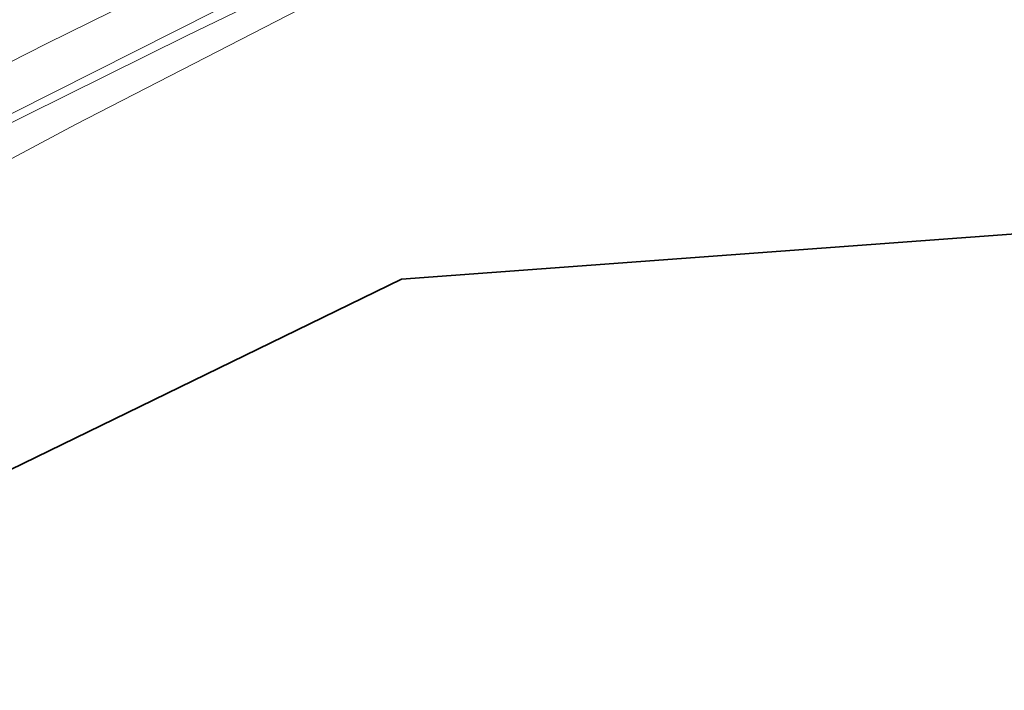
# Model space of a CAD drawing. Header units: metres. Extents: x 163628 to 167676, y 402708 to 405373.
# Tile 38 of 256: x 164388 to 164447, y 403335 to 403376. Entities that reach past the tile are written whole.
import ezdxf

# ---------------------------------------------------------------- set-up
doc = ezdxf.new("R2010")
doc.units = ezdxf.units.M
doc.layers.add('X-CA190022.004-UO-ARC_Arcering$0$N-GV-GR-GRAS-A-200 GRASMENGSEL 01 KRUIDENMENGSEL', color=44, linetype='Continuous', lineweight=18, transparency=0.5)
for name, color, linetype, lineweight in [('X-CA190022.004-UO-BGT_Ondergrond$0$GE_401_OTDErf_Vlak_GEM', 253, 'Continuous', 9), ('X-CA190022.004-UO-BGT_Ondergrond$0$GE_504_WTDWaterloop_sloot_Vlak_GEM', 253, 'Continuous', 9), ('X-CA190022.004-UO-BGT_Ondergrond$0$GE_541_OWTOever_slootkant_Vlak_GEM', 253, 'Continuous', 9), ('X-CA190022.004-UO-BGT_Ondergrond$0$GE_601_PNDgrondvlakpand_Vlak_MV_GEM', 34, 'Continuous', 35), ('X-CA190022.004-UO-KAD_Percelen$0$B-WE-KG-GRENS_PERCEEL-GV', 150, 'Continuous', 9)]:
    doc.layers.add(name, color=color, linetype=linetype, lineweight=lineweight)

msp = doc.modelspace()

# ---------------------------------------------------------------- hatches: boundary and pattern name
at = {"layer": 'X-CA190022.004-UO-ARC_Arcering$0$N-GV-GR-GRAS-A-200 GRASMENGSEL 01 KRUIDENMENGSEL'}
h = msp.add_hatch(dxfattribs=at)
h.set_pattern_fill('AGR-GRAS_02-SO', color=256, scale=0.1, pattern_type=2)
h.set_pattern_definition([(0, (0, 0), (1, 1), [0.25, -0.75]), (0, (0.55, 0.6), (1, 1), [0.25, -0.75]), (90, (0.1, 0.35), (-1, 1), [0.25, -0.75]), (90, (0.5, 0.7), (-1, 1), [0.25, -0.75]), (45, (0.2, 0.7), (0, 1), [0.25, -1.164213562]), (135, (0.55, 0), (-1, 0), [0.25, -1.164213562]), (26.5650512, (0.25, 0.3), (1, 4e-10), [0.25, -1.986067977]), (26.5650512, (0.7, 0.8), (1, 4e-10), [0.25, -1.986067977]), (63.43494882, (0.7, 0), (5e-11, 1), [0.25, -1.986067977]), (63.43494882, (0.25, 0.45), (5e-11, 1), [0.25, -1.986067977]), (63.43494882, (0.6, 0.2), (5e-11, 1), [0.25, -1.986067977]), (116.5650512, (0, 0.55), (-4e-10, 1), [0.25, -1.986067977]), (153.43494882, (0.2, 0.15), (-1, 5e-11), [0.25, -1.986067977])])
edge = h.paths.add_edge_path()
edge.add_line((164426.617, 403420.12), (164425.948, 403421.459))
edge.add_line((164425.948, 403421.459), (164396.651, 403407.199))
edge.add_line((164396.651, 403407.199), (164370.322, 403394.225))
edge.add_line((164370.322, 403394.225), (164348.121, 403382.407))
edge.add_line((164348.121, 403382.407), (164330.425, 403372.846))
edge.add_line((164330.425, 403372.846), (164319.162, 403366.391))
edge.add_line((164319.162, 403366.391), (164296.168, 403352.517))
edge.add_line((164296.168, 403352.517), (164273.361, 403337.807))
edge.add_line((164273.361, 403337.807), (164265.474, 403332.533))
edge.add_line((164265.474, 403332.533), (164256.88, 403326.629))
edge.add_line((164256.88, 403326.629), (164249.633, 403321.48))
edge.add_line((164249.633, 403321.48), (164244.343, 403317.721))
edge.add_line((164244.343, 403317.721), (164240.156, 403314.657))
edge.add_line((164240.156, 403314.657), (164232.707, 403309.203))
edge.add_line((164232.707, 403309.203), (164214.782, 403295.659))
edge.add_line((164214.782, 403295.659), (164201.6, 403285.197))
edge.add_arc((164265.938, 403204.125), 103.5, 128.43539, 130.6698)
edge.add_line((164198.488, 403282.627), (164199.761, 403281.076))
edge.add_line((164199.761, 403281.076), (164205.032, 403285.787))
edge.add_arc((164271.675, 403211.231), 100, 128.43539, 131.79221, ccw=False)
edge.add_line((164209.512, 403289.561), (164215.701, 403294.473))
edge.add_line((164215.701, 403294.473), (164233.603, 403308))
edge.add_line((164233.603, 403308), (164241.042, 403313.446))
edge.add_line((164241.042, 403313.446), (164245.22, 403316.504))
edge.add_line((164245.22, 403316.504), (164250.502, 403320.258))
edge.add_line((164250.502, 403320.258), (164257.739, 403325.399))
edge.add_line((164257.739, 403325.399), (164266.316, 403331.291))
edge.add_line((164266.316, 403331.291), (164274.184, 403336.553))
edge.add_line((164274.184, 403336.553), (164296.962, 403351.244))
edge.add_line((164296.962, 403351.244), (164319.922, 403365.098))
edge.add_line((164319.922, 403365.098), (164331.155, 403371.535))
edge.add_line((164331.155, 403371.535), (164348.829, 403381.085))
edge.add_line((164348.829, 403381.085), (164371.006, 403392.89))
edge.add_line((164371.006, 403392.89), (164397.311, 403405.852))
edge.add_line((164397.311, 403405.852), (164426.617, 403420.12))

# ---------------------------------------------------------------- linework, layer by layer
at = {"layer": 'X-CA190022.004-UO-BGT_Ondergrond$0$GE_401_OTDErf_Vlak_GEM', "flags": 128}
for points in [[(164318.271, 403328.928), (164328.944, 403335.567), (164339.738, 403342.06), (164352.683, 403349.048), (164364.941, 403355.617), (164377.549, 403362.178), (164391.056, 403369.382), (164407.491, 403377.871), (164427.97, 403388.858), (164441.975, 403395.917), (164452.283, 403401.37), (164453.126, 403403.335), (164455.882, 403405.808), (164461.191, 403409.172), (164471.709, 403413.607), (164476.252, 403415.868), (164480.879, 403417.646)], [(164459.34, 403244.36), (164458.98, 403249.35), (164451.064, 403357.976), (164450.697, 403362.962), (164410.791, 403360.027), (164331.744, 403321.501), (164292.812, 403296.784), (164225.762, 403249.94), (164227.415, 403227.365)]]:
    msp.add_lwpolyline(points, dxfattribs=at)
at = {"layer": 'X-CA190022.004-UO-BGT_Ondergrond$0$GE_504_WTDWaterloop_sloot_Vlak_GEM', "flags": 128}
msp.add_lwpolyline([(164306.38, 403328.462), (164329.572, 403342.458), (164353.085, 403355.54), (164370.775, 403364.872), (164389.322, 403374.292), (164407.628, 403383.327), (164425.126, 403392.066), (164436.189, 403397.516), (164440.108, 403399.462), (164441.025, 403397.721), (164431.907, 403393.079), (164418.83, 403386.562), (164404.407, 403378.75), (164387.325, 403370.106)], dxfattribs=at)
at = {"layer": 'X-CA190022.004-UO-BGT_Ondergrond$0$GE_541_OWTOever_slootkant_Vlak_GEM', "flags": 128}
for points in [[(164315.411, 403337.796), (164330.106, 403346.329), (164342.639, 403352.83), (164364.838, 403364.953), (164384.642, 403375.1), (164404.334, 403384.783), (164435.646, 403400.325), (164438.845, 403401.859), (164440.108, 403399.462), (164436.189, 403397.516), (164425.126, 403392.066), (164407.628, 403383.327), (164389.322, 403374.292), (164370.775, 403364.872), (164353.085, 403355.54), (164329.572, 403342.458), (164306.38, 403328.462)], [(164324.724, 403335.424), (164340.757, 403344.812), (164355.733, 403353.081), (164387.325, 403370.106), (164404.407, 403378.75), (164418.83, 403386.562), (164431.907, 403393.079), (164441.025, 403397.721), (164441.975, 403395.917)], [(164441.975, 403395.917), (164427.97, 403388.858), (164407.491, 403377.871), (164391.056, 403369.382), (164377.549, 403362.178), (164364.941, 403355.617), (164352.683, 403349.048), (164339.738, 403342.06), (164328.944, 403335.567), (164318.271, 403328.928)]]:
    msp.add_lwpolyline(points, dxfattribs=at)
at = {"layer": 'X-CA190022.004-UO-BGT_Ondergrond$0$GE_601_PNDgrondvlakpand_Vlak_MV_GEM', "flags": 128}
msp.add_lwpolyline([(164451.064, 403357.976), (164458.98, 403249.35), (164459.34, 403244.36), (164453.748, 403243.95), (164453.34, 403243.92), (164337.868, 403235.458), (164335.639, 403265.866), (164304.86, 403263.604), (164305.46, 403255.426), (164303.66, 403253.318), (164305.028, 403234.668), (164297.717, 403234.125), (164297.797, 403232.527), (164272.587, 403230.678), (164261.787, 403229.886), (164227.415, 403227.365), (164225.762, 403249.94), (164292.812, 403296.784), (164331.744, 403321.501), (164410.791, 403360.027), (164450.697, 403362.962), (164451.064, 403357.976)], dxfattribs=at)
at = {"layer": 'X-CA190022.004-UO-KAD_Percelen$0$B-WE-KG-GRENS_PERCEEL-GV', "flags": 128}
msp.add_lwpolyline([(164317.093, 403330.96), (164327.091, 403336.771), (164345.274, 403347.596), (164358.377, 403354.762), (164371.136, 403361.559), (164397.764, 403374.75), (164420.417, 403385.713), (164439.743, 403395.067), (164439.548, 403397.62), (164455.428, 403404.573), (164468.748, 403410.406), (164466.349, 403415.367), (164408.841, 403387.712), (164374.895, 403370.972), (164363.145, 403364.918), (164343.747, 403354.336), (164330.341, 403346.655), (164316.027, 403338.203)], dxfattribs=at)
msp.add_lwpolyline([(164467.899, 403234.987), (164456.621, 403388.359), (164455.852, 403398.81), (164455.428, 403404.573), (164439.548, 403397.62), (164439.743, 403395.067), (164420.417, 403385.713), (164397.764, 403374.75), (164371.136, 403361.559), (164358.377, 403354.762), (164345.274, 403347.596), (164327.091, 403336.771), (164317.093, 403330.96), (164302.186, 403321.636), (164284.985, 403310.301), (164267.784, 403298.445), (164251.857, 403287.067), (164235.818, 403275.048), (164214.13, 403258.511), (164217.745, 403216.986), (164299.737, 403222.886)], close=True, dxfattribs=at)

doc.saveas('drawing.dxf')
